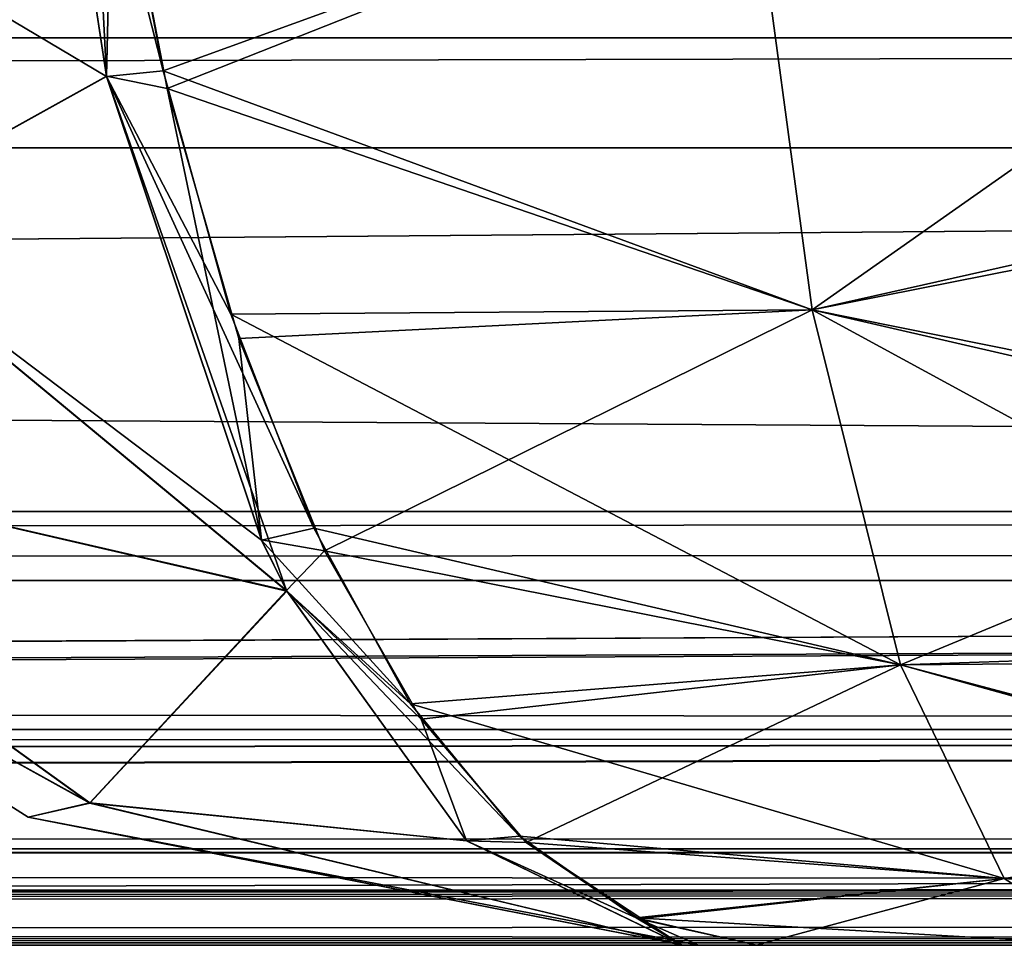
# Model space of a CAD drawing. Header units: millimetres. Extents: x -168 to 168, y -6 to 84.
# Tile 203 of 256: x 107.53 to 108.61, y -2 to -0.98. Entities that reach past the tile are written whole.
import ezdxf

# ---------------------------------------------------------------- set-up
doc = ezdxf.new("R2010")
doc.units = ezdxf.units.MM
doc.header["$LTSCALE"] = 65.185185
for name, color, linetype in [('14', 7, 'CONTINUOUS'), ('177', 7, 'CONTINUOUS'), ('207', 7, 'CONTINUOUS'), ('209', 7, 'CONTINUOUS'), ('213', 7, 'CONTINUOUS'), ('352', 7, 'CONTINUOUS'), ('353', 7, 'CONTINUOUS'), ('354', 7, 'CONTINUOUS'), ('355', 7, 'CONTINUOUS'), ('356', 7, 'CONTINUOUS'), ('357', 7, 'CONTINUOUS'), ('358', 7, 'CONTINUOUS'), ('359', 7, 'CONTINUOUS'), ('369', 7, 'CONTINUOUS'), ('370', 7, 'CONTINUOUS'), ('380', 7, 'CONTINUOUS'), ('381', 7, 'CONTINUOUS'), ('382', 7, 'CONTINUOUS'), ('383', 7, 'CONTINUOUS'), ('384', 7, 'CONTINUOUS'), ('385', 7, 'CONTINUOUS'), ('51', 7, 'CONTINUOUS'), ('54', 7, 'CONTINUOUS'), ('6', 7, 'CONTINUOUS'), ('66', 7, 'CONTINUOUS'), ('70', 7, 'CONTINUOUS'), ('9', 7, 'CONTINUOUS')]:
    doc.layers.add(name, color=color, linetype=linetype)

msp = doc.modelspace()

# ---------------------------------------------------------------- linework, layer by layer
at = {"layer": '14', "linetype": 'Continuous'}
for points in [[(-123.8345, -1.5218, -124.8336), (123.8345, -1.7622, -124.7598), (-123.8345, -1.7622, -124.7598), (-123.8345, -1.5218, -124.8336)], [(123.8345, -1.5218, -124.8336), (123.8345, -1.7622, -124.7598), (-123.8345, -1.5218, -124.8336), (123.8345, -1.5218, -124.8336)], [(123.8345, -1.7622, -124.7598), (123.8345, -1.9366, -124.5778), (-123.8345, -1.7622, -124.7598), (123.8345, -1.7622, -124.7598)], [(123.8345, -1.9366, -124.5778), (41.0668, -1.9508, -124.5504), (-123.8345, -1.7622, -124.7598), (123.8345, -1.9366, -124.5778)], [(123.8345, -2, -124.334), (41.0668, -1.9508, -124.5504), (123.8345, -1.9366, -124.5778), (123.8345, -2, -124.334)], [(123.8345, -2, -124.334), (41.3671, -1.9616, -124.5261), (41.0668, -1.9508, -124.5504), (123.8345, -2, -124.334)], [(123.8345, -2, -124.334), (41.5148, -1.9736, -124.4944), (41.3671, -1.9616, -124.5261), (123.8345, -2, -124.334)], [(123.8345, -2, -124.334), (41.6446, -1.9856, -124.4532), (41.5148, -1.9736, -124.4944), (123.8345, -2, -124.334)], [(123.8345, -2, -124.334), (41.8745, -2, -124.334), (41.6446, -1.9856, -124.4532), (123.8345, -2, -124.334)]]:
    msp.add_3dface(points, dxfattribs=at)
at = {"layer": '177', "linetype": 'Continuous'}
for points in [[(123.9009, 0, 124.9), (-123.9009, 0, 124.9), (123.8345, -1.5218, 124.8336), (123.9009, 0, 124.9)], [(123.8345, -1.5218, 124.8336), (-123.9009, 0, 124.9), (-123.8345, -1.5218, 124.8336), (123.8345, -1.5218, 124.8336)]]:
    msp.add_3dface(points, dxfattribs=at)
at = {"layer": '207', "linetype": 'Continuous'}
for points in [[(-120.2355, -1, -59.9675), (-120.6472, -1, -119.9336), (120.2355, -1, -59.9675), (-120.2355, -1, -59.9675)], [(-120.6472, -1, 119.9336), (120.6472, -1, 119.9336), (0, -1, 120.0983), (-120.6472, -1, 119.9336)], [(-120.6472, -1, 119.9336), (-120.2355, -1, 59.9675), (120.6472, -1, 119.9336), (-120.6472, -1, 119.9336)], [(120.2355, -1, -59.9675), (-120.6472, -1, -119.9336), (120.6472, -1, -119.9336), (120.2355, -1, -59.9675)], [(120.6472, -1, -119.9336), (-120.6472, -1, -119.9336), (0, -1, -120.0983), (120.6472, -1, -119.9336)], [(-120.0983, -1, 0), (-120.2355, -1, -59.9675), (120.0983, -1, 0), (-120.0983, -1, 0)], [(120.6472, -1, 119.9336), (-120.2355, -1, 59.9675), (120.2355, -1, 59.9675), (120.6472, -1, 119.9336)], [(-120.2355, -1, 59.9675), (-120.0983, -1, 0), (120.2355, -1, 59.9675), (-120.2355, -1, 59.9675)], [(120.0983, -1, 0), (-120.2355, -1, -59.9675), (120.2355, -1, -59.9675), (120.0983, -1, 0)], [(120.2355, -1, 59.9675), (-120.0983, -1, 0), (120.0983, -1, 0), (120.2355, -1, 59.9675)], [(120.5943, -1, 120.2485), (0, -1, 120.0983), (120.6472, -1, 119.9336), (120.5943, -1, 120.2485)], [(59.9675, -1, -120.2355), (120.6472, -1, -119.9336), (0, -1, -120.0983), (59.9675, -1, -120.2355)], [(59.9675, -1, 120.2355), (0, -1, 120.0983), (120.5943, -1, 120.2485), (59.9675, -1, 120.2355)], [(119.9336, -1, -120.6472), (120.5943, -1, -120.2485), (59.9675, -1, -120.2355), (119.9336, -1, -120.6472)], [(120.4588, -1, 120.4588), (59.9675, -1, 120.2355), (120.5943, -1, 120.2485), (120.4588, -1, 120.4588)], [(120.5943, -1, -120.2485), (120.6472, -1, -119.9336), (59.9675, -1, -120.2355), (120.5943, -1, -120.2485)], [(120.2485, -1, 120.5943), (59.9675, -1, 120.2355), (120.4588, -1, 120.4588), (120.2485, -1, 120.5943)], [(119.9336, -1, 120.6472), (59.9675, -1, 120.2355), (120.2485, -1, 120.5943), (119.9336, -1, 120.6472)]]:
    msp.add_3dface(points, dxfattribs=at)
at = {"layer": '209', "linetype": 'Continuous'}
for points in [[(60.0287, -1.1213, -120.3571), (119.9336, -1, -120.6472), (59.9675, -1, -120.2355), (60.0287, -1.1213, -120.3571)], [(60.0287, -1.1213, -120.3571), (120.0561, -1.1213, -120.7696), (119.9336, -1, -120.6472), (60.0287, -1.1213, -120.3571)]]:
    msp.add_3dface(points, dxfattribs=at)
at = {"layer": '213', "linetype": 'Continuous'}
for points in [[(60.0287, -1.1213, 120.3571), (59.9675, -1, 120.2355), (119.9336, -1, 120.6472), (60.0287, -1.1213, 120.3571)], [(120.0561, -1.1213, 120.7696), (60.0287, -1.1213, 120.3571), (119.9336, -1, 120.6472), (120.0561, -1.1213, 120.7696)]]:
    msp.add_3dface(points, dxfattribs=at)
at = {"layer": '352', "linetype": 'Continuous'}
for points in [[(108.2741, -2, -74.386), (108.338, -2, -75.6404), (108.338, -2, -74.3596), (108.2741, -2, -74.386)], [(108.2741, -2, -75.614), (108.338, -2, -75.6404), (108.2741, -2, -74.386), (108.2741, -2, -75.614)], [(108.338, -2, -74.3596), (108.7268, -2, -75.7624), (108.7268, -2, -74.2376), (108.338, -2, -74.3596)], [(108.338, -2, -75.6404), (108.7268, -2, -75.7624), (108.338, -2, -74.3596), (108.338, -2, -75.6404)]]:
    msp.add_3dface(points, dxfattribs=at)
at = {"layer": '353', "linetype": 'Continuous'}
for points in [[(107.6274, -0.7357, -77.3591), (108.3324, -0.8014, -77.5518), (107.6844, -1.0363, -77.2212), (107.6274, -0.7357, -77.3591)], [(108.3324, -0.8014, -77.5518), (108.3996, -1.2999, -77.2467), (107.6844, -1.0363, -77.2212), (108.3324, -0.8014, -77.5518)], [(108.3996, -1.2999, -77.2467), (108.3324, -0.8014, -77.5518), (109.057, -1.1519, -77.4492), (108.3996, -1.2999, -77.2467)], [(109.057, -1.1519, -77.4492), (108.3324, -0.8014, -77.5518), (109.0485, -0.835, -77.6314), (109.057, -1.1519, -77.4492)], [(107.6844, -1.0363, -77.2212), (108.3996, -1.2999, -77.2467), (107.7588, -1.3046, -77.0413), (107.6844, -1.0363, -77.2212)], [(109.0681, -1.4347, -77.208), (108.3996, -1.2999, -77.2467), (109.057, -1.1519, -77.4492), (109.0681, -1.4347, -77.208)], [(108.3996, -1.2999, -77.2467), (108.4969, -1.6909, -76.8055), (107.7588, -1.3046, -77.0413), (108.3996, -1.2999, -77.2467)], [(108.4969, -1.6909, -76.8055), (108.3996, -1.2999, -77.2467), (109.0818, -1.6712, -76.9135), (108.4969, -1.6909, -76.8055)], [(109.0818, -1.6712, -76.9135), (108.3996, -1.2999, -77.2467), (109.0681, -1.4347, -77.208), (109.0818, -1.6712, -76.9135)], [(107.7588, -1.3046, -77.0413), (108.4969, -1.6909, -76.8055), (107.8506, -1.5403, -76.8193), (107.7588, -1.3046, -77.0413)], [(107.8506, -1.5403, -76.8193), (108.4969, -1.6909, -76.8055), (107.9571, -1.7338, -76.5618), (107.8506, -1.5403, -76.8193)], [(109.0975, -1.8503, -76.5744), (108.4969, -1.6909, -76.8055), (109.0818, -1.6712, -76.9135), (109.0975, -1.8503, -76.5744)], [(108.4969, -1.6909, -76.8055), (108.6112, -1.9265, -76.287), (107.9571, -1.7338, -76.5618), (108.4969, -1.6909, -76.8055)], [(108.6112, -1.9265, -76.287), (108.4969, -1.6909, -76.8055), (109.0975, -1.8503, -76.5744), (108.6112, -1.9265, -76.287)], [(107.9571, -1.7338, -76.5618), (108.6112, -1.9265, -76.287), (108.077, -1.8797, -76.2717), (107.9571, -1.7338, -76.5618)], [(108.077, -1.8797, -76.2717), (108.6112, -1.9265, -76.287), (108.2057, -1.9698, -75.9606), (108.077, -1.8797, -76.2717)], [(108.6112, -1.9265, -76.287), (108.7268, -2, -75.7624), (108.2057, -1.9698, -75.9606), (108.6112, -1.9265, -76.287)], [(108.7268, -2, -75.7624), (108.338, -2, -75.6404), (108.2057, -1.9698, -75.9606), (108.7268, -2, -75.7624)]]:
    msp.add_3dface(points, dxfattribs=at)
at = {"layer": '354', "linetype": 'Continuous'}
for points in [[(107.5263, -0.4119, -77.4227), (107.6844, -1.0363, -77.2212), (107.622, -1.0427, -77.1912), (107.5263, -0.4119, -77.4227)], [(107.6274, -0.7357, -77.3591), (107.6844, -1.0363, -77.2212), (107.5263, -0.4119, -77.4227), (107.6274, -0.7357, -77.3591)], [(107.6844, -1.0363, -77.2212), (107.7588, -1.3046, -77.0413), (107.622, -1.0427, -77.1912), (107.6844, -1.0363, -77.2212)], [(107.622, -1.0427, -77.1912), (107.8506, -1.5403, -76.8193), (107.7928, -1.5535, -76.7781), (107.622, -1.0427, -77.1912)], [(107.7588, -1.3046, -77.0413), (107.8506, -1.5403, -76.8193), (107.622, -1.0427, -77.1912), (107.7588, -1.3046, -77.0413)], [(107.8506, -1.5403, -76.8193), (107.9571, -1.7338, -76.5618), (107.7928, -1.5535, -76.7781), (107.8506, -1.5403, -76.8193)], [(107.7928, -1.5535, -76.7781), (107.9571, -1.7338, -76.5618), (107.8207, -1.6098, -76.7108), (107.7928, -1.5535, -76.7781)], [(107.9571, -1.7338, -76.5618), (108.077, -1.8797, -76.2717), (107.8207, -1.6098, -76.7108), (107.9571, -1.7338, -76.5618)], [(107.8207, -1.6098, -76.7108), (108.077, -1.8797, -76.2717), (108.0186, -1.8849, -76.232), (107.8207, -1.6098, -76.7108)], [(108.077, -1.8797, -76.2717), (108.2057, -1.9698, -75.9606), (108.0186, -1.8849, -76.232), (108.077, -1.8797, -76.2717)], [(108.0186, -1.8849, -76.232), (108.2057, -1.9698, -75.9606), (108.2556, -1.9994, -75.6589), (108.0186, -1.8849, -76.232)], [(108.2057, -1.9698, -75.9606), (108.338, -2, -75.6404), (108.2556, -1.9994, -75.6589), (108.2057, -1.9698, -75.9606)], [(108.338, -2, -75.6404), (108.2741, -2, -75.614), (108.2556, -1.9994, -75.6589), (108.338, -2, -75.6404)]]:
    msp.add_3dface(points, dxfattribs=at)
at = {"layer": '355', "linetype": 'Continuous'}
for points in [[(107.5263, -0.4119, -77.4227), (107.622, -1.0427, -77.1912), (106.971, -0.6554, -76.9823), (107.5263, -0.4119, -77.4227)], [(106.971, -0.6554, -76.9823), (107.622, -1.0427, -77.1912), (107.3306, -1.2043, -76.9021), (106.971, -0.6554, -76.9823)], [(107.622, -1.0427, -77.1912), (107.7928, -1.5535, -76.7781), (107.3306, -1.2043, -76.9021), (107.622, -1.0427, -77.1912)], [(107.3306, -1.2043, -76.9021), (107.8207, -1.6098, -76.7108), (107.0221, -1.4251, -76.2477), (107.3306, -1.2043, -76.9021)], [(107.7928, -1.5535, -76.7781), (107.8207, -1.6098, -76.7108), (107.3306, -1.2043, -76.9021), (107.7928, -1.5535, -76.7781)], [(107.0221, -1.4251, -76.2477), (107.6037, -1.8432, -76.0055), (106.9016, -1.4546, -75.614), (107.0221, -1.4251, -76.2477)], [(107.0221, -1.4251, -76.2477), (107.8207, -1.6098, -76.7108), (107.6037, -1.8432, -76.0055), (107.0221, -1.4251, -76.2477)], [(106.9016, -1.4546, -75.614), (107.6037, -1.8432, -76.0055), (107.5357, -1.8587, -75.614), (106.9016, -1.4546, -75.614)], [(107.8207, -1.6098, -76.7108), (108.0186, -1.8849, -76.232), (107.6037, -1.8432, -76.0055), (107.8207, -1.6098, -76.7108)], [(107.6037, -1.8432, -76.0055), (108.2556, -1.9994, -75.6589), (107.5357, -1.8587, -75.614), (107.6037, -1.8432, -76.0055)], [(108.0186, -1.8849, -76.232), (108.2556, -1.9994, -75.6589), (107.6037, -1.8432, -76.0055), (108.0186, -1.8849, -76.232)], [(108.2556, -1.9994, -75.6589), (108.2741, -2, -75.614), (107.5357, -1.8587, -75.614), (108.2556, -1.9994, -75.6589)]]:
    msp.add_3dface(points, dxfattribs=at)
at = {"layer": '356', "linetype": 'Continuous'}
for points in [[(106.9016, -1.4546, -75.614), (107.5357, -1.8587, -75.614), (106.9016, -1.4546, -74.386), (106.9016, -1.4546, -75.614)], [(106.9016, -1.4546, -74.386), (107.5357, -1.8587, -75.614), (107.5357, -1.8587, -74.386), (106.9016, -1.4546, -74.386)], [(107.5357, -1.8587, -75.614), (108.2741, -2, -75.614), (107.5357, -1.8587, -74.386), (107.5357, -1.8587, -75.614)], [(108.2741, -2, -75.614), (108.2741, -2, -74.386), (107.5357, -1.8587, -74.386), (108.2741, -2, -75.614)]]:
    msp.add_3dface(points, dxfattribs=at)
at = {"layer": '357', "linetype": 'Continuous'}
for points in [[(107.5263, -0.4119, -72.5773), (107.3307, -1.2037, -73.0972), (107.622, -1.0423, -72.8086), (107.5263, -0.4119, -72.5773)], [(107.3307, -1.2037, -73.0972), (107.8203, -1.609, -73.2882), (107.622, -1.0423, -72.8086), (107.3307, -1.2037, -73.0972)], [(107.622, -1.0423, -72.8086), (107.8203, -1.609, -73.2882), (107.7926, -1.553, -73.2214), (107.622, -1.0423, -72.8086)], [(107.3307, -1.2037, -73.0972), (107.0222, -1.4248, -73.7515), (107.8203, -1.609, -73.2882), (107.3307, -1.2037, -73.0972)], [(107.0222, -1.4248, -73.7515), (106.9016, -1.4546, -74.386), (107.6035, -1.8429, -73.9936), (107.0222, -1.4248, -73.7515)], [(107.0222, -1.4248, -73.7515), (107.6035, -1.8429, -73.9936), (107.8203, -1.609, -73.2882), (107.0222, -1.4248, -73.7515)], [(106.9016, -1.4546, -74.386), (107.5357, -1.8587, -74.386), (107.6035, -1.8429, -73.9936), (106.9016, -1.4546, -74.386)], [(107.8203, -1.609, -73.2882), (107.6035, -1.8429, -73.9936), (108.0187, -1.8849, -73.7681), (107.8203, -1.609, -73.2882)], [(107.6035, -1.8429, -73.9936), (107.5357, -1.8587, -74.386), (108.2551, -1.9994, -74.34), (107.6035, -1.8429, -73.9936)], [(107.6035, -1.8429, -73.9936), (108.2551, -1.9994, -74.34), (108.0187, -1.8849, -73.7681), (107.6035, -1.8429, -73.9936)], [(107.5357, -1.8587, -74.386), (108.2741, -2, -74.386), (108.2551, -1.9994, -74.34), (107.5357, -1.8587, -74.386)]]:
    msp.add_3dface(points, dxfattribs=at)
at = {"layer": '358', "linetype": 'Continuous'}
for points in [[(107.5263, -0.4119, -72.5773), (107.622, -1.0423, -72.8086), (107.5902, -0.4119, -72.5509), (107.5263, -0.4119, -72.5773)], [(107.5902, -0.4119, -72.5509), (107.622, -1.0423, -72.8086), (107.6288, -0.7447, -72.6442), (107.5902, -0.4119, -72.5509)], [(107.6288, -0.7447, -72.6442), (107.622, -1.0423, -72.8086), (107.689, -1.0559, -72.7899), (107.6288, -0.7447, -72.6442)], [(107.622, -1.0423, -72.8086), (107.7926, -1.553, -73.2214), (107.689, -1.0559, -72.7899), (107.622, -1.0423, -72.8086)], [(107.689, -1.0559, -72.7899), (107.7926, -1.553, -73.2214), (107.7677, -1.3313, -72.9803), (107.689, -1.0559, -72.7899)], [(107.7677, -1.3313, -72.9803), (107.7926, -1.553, -73.2214), (107.8623, -1.5652, -73.209), (107.7677, -1.3313, -72.9803)], [(107.7926, -1.553, -73.2214), (107.8203, -1.609, -73.2882), (107.8623, -1.5652, -73.209), (107.7926, -1.553, -73.2214)], [(107.8623, -1.5652, -73.209), (107.8203, -1.609, -73.2882), (107.9686, -1.7508, -73.4661), (107.8623, -1.5652, -73.209)], [(107.8203, -1.609, -73.2882), (108.0187, -1.8849, -73.7681), (107.9686, -1.7508, -73.4661), (107.8203, -1.609, -73.2882)], [(107.9686, -1.7508, -73.4661), (108.0187, -1.8849, -73.7681), (108.0844, -1.8866, -73.7462), (107.9686, -1.7508, -73.4661)], [(108.0187, -1.8849, -73.7681), (108.2551, -1.9994, -74.34), (108.0844, -1.8866, -73.7462), (108.0187, -1.8849, -73.7681)], [(108.0844, -1.8866, -73.7462), (108.2551, -1.9994, -74.34), (108.2083, -1.971, -74.0457), (108.0844, -1.8866, -73.7462)], [(108.2551, -1.9994, -74.34), (108.2741, -2, -74.386), (108.2083, -1.971, -74.0457), (108.2551, -1.9994, -74.34)], [(108.2741, -2, -74.386), (108.338, -2, -74.3596), (108.2083, -1.971, -74.0457), (108.2741, -2, -74.386)]]:
    msp.add_3dface(points, dxfattribs=at)
at = {"layer": '359', "linetype": 'Continuous'}
for points in [[(107.6288, -0.7447, -72.6442), (107.689, -1.0559, -72.7899), (108.3324, -0.8014, -72.4482), (107.6288, -0.7447, -72.6442)], [(108.3324, -0.8014, -72.4482), (107.689, -1.0559, -72.7899), (108.3996, -1.2999, -72.7533), (108.3324, -0.8014, -72.4482)], [(108.3324, -0.8014, -72.4482), (108.3996, -1.2999, -72.7533), (109.0487, -0.8429, -72.3722), (108.3324, -0.8014, -72.4482)], [(109.0487, -0.8429, -72.3722), (108.3996, -1.2999, -72.7533), (109.0575, -1.1693, -72.5632), (109.0487, -0.8429, -72.3722)], [(107.689, -1.0559, -72.7899), (107.7677, -1.3313, -72.9803), (108.3996, -1.2999, -72.7533), (107.689, -1.0559, -72.7899)], [(109.0575, -1.1693, -72.5632), (108.3996, -1.2999, -72.7533), (109.0691, -1.4539, -72.8121), (109.0575, -1.1693, -72.5632)], [(107.7677, -1.3313, -72.9803), (107.8623, -1.5652, -73.209), (108.3996, -1.2999, -72.7533), (107.7677, -1.3313, -72.9803)], [(108.3996, -1.2999, -72.7533), (107.8623, -1.5652, -73.209), (108.4969, -1.6909, -73.1945), (108.3996, -1.2999, -72.7533)], [(108.3996, -1.2999, -72.7533), (108.4969, -1.6909, -73.1945), (109.0691, -1.4539, -72.8121), (108.3996, -1.2999, -72.7533)], [(109.0691, -1.4539, -72.8121), (108.4969, -1.6909, -73.1945), (109.0829, -1.6863, -73.1098), (109.0691, -1.4539, -72.8121)], [(107.8623, -1.5652, -73.209), (107.9686, -1.7508, -73.4661), (108.4969, -1.6909, -73.1945), (107.8623, -1.5652, -73.209)], [(107.9686, -1.7508, -73.4661), (108.0844, -1.8866, -73.7462), (108.4969, -1.6909, -73.1945), (107.9686, -1.7508, -73.4661)], [(108.4969, -1.6909, -73.1945), (108.0844, -1.8866, -73.7462), (108.6112, -1.9265, -73.713), (108.4969, -1.6909, -73.1945)], [(109.0829, -1.6863, -73.1098), (108.4969, -1.6909, -73.1945), (109.0985, -1.8585, -73.4458), (109.0829, -1.6863, -73.1098)], [(108.4969, -1.6909, -73.1945), (108.6112, -1.9265, -73.713), (109.0985, -1.8585, -73.4458), (108.4969, -1.6909, -73.1945)], [(109.0985, -1.8585, -73.4458), (108.6112, -1.9265, -73.713), (109.1153, -1.9643, -73.808), (109.0985, -1.8585, -73.4458)], [(108.0844, -1.8866, -73.7462), (108.2083, -1.971, -74.0457), (108.6112, -1.9265, -73.713), (108.0844, -1.8866, -73.7462)], [(108.2083, -1.971, -74.0457), (108.338, -2, -74.3596), (108.6112, -1.9265, -73.713), (108.2083, -1.971, -74.0457)], [(108.338, -2, -74.3596), (108.7268, -2, -74.2376), (108.6112, -1.9265, -73.713), (108.338, -2, -74.3596)], [(108.6112, -1.9265, -73.713), (108.7268, -2, -74.2376), (109.1153, -1.9643, -73.808), (108.6112, -1.9265, -73.713)]]:
    msp.add_3dface(points, dxfattribs=at)
at = {"layer": '369', "linetype": 'Continuous'}
for points in [[(108.2741, -2, 74.386), (108.338, -2, 74.3596), (108.2741, -2, 75.614), (108.2741, -2, 74.386)], [(108.338, -2, 74.3596), (108.338, -2, 75.6404), (108.2741, -2, 75.614), (108.338, -2, 74.3596)], [(108.7268, -2, 75.7624), (108.338, -2, 75.6404), (108.7268, -2, 74.2376), (108.7268, -2, 75.7624)], [(108.7268, -2, 74.2376), (108.338, -2, 75.6404), (108.338, -2, 74.3596), (108.7268, -2, 74.2376)]]:
    msp.add_3dface(points, dxfattribs=at)
at = {"layer": '370', "linetype": 'Continuous'}
for points in [[(107.689, -1.0559, 77.2101), (108.3324, -0.8014, 77.5518), (107.6288, -0.7447, 77.3558), (107.689, -1.0559, 77.2101)], [(108.3996, -1.2999, 77.2467), (108.3324, -0.8014, 77.5518), (107.689, -1.0559, 77.2101), (108.3996, -1.2999, 77.2467)], [(108.3324, -0.8014, 77.5518), (108.3996, -1.2999, 77.2467), (109.0487, -0.8429, 77.6278), (108.3324, -0.8014, 77.5518)], [(109.0487, -0.8429, 77.6278), (108.3996, -1.2999, 77.2467), (109.0575, -1.1693, 77.4368), (109.0487, -0.8429, 77.6278)], [(107.7677, -1.3313, 77.0197), (108.3996, -1.2999, 77.2467), (107.689, -1.0559, 77.2101), (107.7677, -1.3313, 77.0197)], [(109.0575, -1.1693, 77.4368), (108.3996, -1.2999, 77.2467), (109.0691, -1.4539, 77.1879), (109.0575, -1.1693, 77.4368)], [(107.8623, -1.5652, 76.791), (108.3996, -1.2999, 77.2467), (107.7677, -1.3313, 77.0197), (107.8623, -1.5652, 76.791)], [(108.4969, -1.6909, 76.8055), (108.3996, -1.2999, 77.2467), (107.8623, -1.5652, 76.791), (108.4969, -1.6909, 76.8055)], [(108.3996, -1.2999, 77.2467), (108.4969, -1.6909, 76.8055), (109.0691, -1.4539, 77.1879), (108.3996, -1.2999, 77.2467)], [(109.0691, -1.4539, 77.1879), (108.4969, -1.6909, 76.8055), (109.0829, -1.6863, 76.8902), (109.0691, -1.4539, 77.1879)], [(107.9686, -1.7508, 76.5339), (108.4969, -1.6909, 76.8055), (107.8623, -1.5652, 76.791), (107.9686, -1.7508, 76.5339)], [(108.0844, -1.8866, 76.2538), (108.4969, -1.6909, 76.8055), (107.9686, -1.7508, 76.5339), (108.0844, -1.8866, 76.2538)], [(108.6112, -1.9265, 76.287), (108.4969, -1.6909, 76.8055), (108.0844, -1.8866, 76.2538), (108.6112, -1.9265, 76.287)], [(109.0829, -1.6863, 76.8902), (108.4969, -1.6909, 76.8055), (109.0985, -1.8585, 76.5542), (109.0829, -1.6863, 76.8902)], [(108.4969, -1.6909, 76.8055), (108.6112, -1.9265, 76.287), (109.0985, -1.8585, 76.5542), (108.4969, -1.6909, 76.8055)], [(109.0985, -1.8585, 76.5542), (108.6112, -1.9265, 76.287), (109.1153, -1.9643, 76.192), (109.0985, -1.8585, 76.5542)], [(108.2083, -1.971, 75.9543), (108.6112, -1.9265, 76.287), (108.0844, -1.8866, 76.2538), (108.2083, -1.971, 75.9543)], [(108.338, -2, 75.6404), (108.6112, -1.9265, 76.287), (108.2083, -1.971, 75.9543), (108.338, -2, 75.6404)], [(108.338, -2, 75.6404), (108.7268, -2, 75.7624), (108.6112, -1.9265, 76.287), (108.338, -2, 75.6404)], [(108.6112, -1.9265, 76.287), (108.7268, -2, 75.7624), (109.1153, -1.9643, 76.192), (108.6112, -1.9265, 76.287)]]:
    msp.add_3dface(points, dxfattribs=at)
at = {"layer": '380', "linetype": 'Continuous'}
for points in [[(107.6274, -0.7357, 72.6409), (108.3324, -0.8014, 72.4482), (107.6844, -1.0363, 72.7788), (107.6274, -0.7357, 72.6409)], [(108.3324, -0.8014, 72.4482), (108.3996, -1.2999, 72.7533), (107.6844, -1.0363, 72.7788), (108.3324, -0.8014, 72.4482)], [(108.3324, -0.8014, 72.4482), (109.057, -1.1519, 72.5508), (108.3996, -1.2999, 72.7533), (108.3324, -0.8014, 72.4482)], [(109.0485, -0.835, 72.3686), (109.057, -1.1519, 72.5508), (108.3324, -0.8014, 72.4482), (109.0485, -0.835, 72.3686)], [(107.6844, -1.0363, 72.7788), (108.3996, -1.2999, 72.7533), (107.7588, -1.3046, 72.9587), (107.6844, -1.0363, 72.7788)], [(109.057, -1.1519, 72.5508), (109.0681, -1.4347, 72.792), (108.3996, -1.2999, 72.7533), (109.057, -1.1519, 72.5508)], [(108.3996, -1.2999, 72.7533), (108.4969, -1.6909, 73.1945), (107.7588, -1.3046, 72.9587), (108.3996, -1.2999, 72.7533)], [(108.3996, -1.2999, 72.7533), (109.0818, -1.6712, 73.0865), (108.4969, -1.6909, 73.1945), (108.3996, -1.2999, 72.7533)], [(109.0681, -1.4347, 72.792), (109.0818, -1.6712, 73.0865), (108.3996, -1.2999, 72.7533), (109.0681, -1.4347, 72.792)], [(107.7588, -1.3046, 72.9587), (108.4969, -1.6909, 73.1945), (107.8506, -1.5403, 73.1807), (107.7588, -1.3046, 72.9587)], [(107.8506, -1.5403, 73.1807), (108.4969, -1.6909, 73.1945), (107.9571, -1.7338, 73.4382), (107.8506, -1.5403, 73.1807)], [(109.0818, -1.6712, 73.0865), (109.0975, -1.8503, 73.4256), (108.4969, -1.6909, 73.1945), (109.0818, -1.6712, 73.0865)], [(108.4969, -1.6909, 73.1945), (108.6112, -1.9265, 73.713), (107.9571, -1.7338, 73.4382), (108.4969, -1.6909, 73.1945)], [(108.4969, -1.6909, 73.1945), (109.0975, -1.8503, 73.4256), (108.6112, -1.9265, 73.713), (108.4969, -1.6909, 73.1945)], [(107.9571, -1.7338, 73.4382), (108.6112, -1.9265, 73.713), (108.077, -1.8797, 73.7283), (107.9571, -1.7338, 73.4382)], [(108.077, -1.8797, 73.7283), (108.6112, -1.9265, 73.713), (108.2057, -1.9698, 74.0394), (108.077, -1.8797, 73.7283)], [(108.6112, -1.9265, 73.713), (108.7268, -2, 74.2376), (108.2057, -1.9698, 74.0394), (108.6112, -1.9265, 73.713)], [(108.7268, -2, 74.2376), (108.338, -2, 74.3596), (108.2057, -1.9698, 74.0394), (108.7268, -2, 74.2376)]]:
    msp.add_3dface(points, dxfattribs=at)
at = {"layer": '381', "linetype": 'Continuous'}
for points in [[(107.6274, -0.7357, 72.6409), (107.6844, -1.0363, 72.7788), (107.5263, -0.4119, 72.5773), (107.6274, -0.7357, 72.6409)], [(107.5263, -0.4119, 72.5773), (107.6844, -1.0363, 72.7788), (107.622, -1.0427, 72.8088), (107.5263, -0.4119, 72.5773)], [(107.6844, -1.0363, 72.7788), (107.7588, -1.3046, 72.9587), (107.622, -1.0427, 72.8088), (107.6844, -1.0363, 72.7788)], [(107.7588, -1.3046, 72.9587), (107.8506, -1.5403, 73.1807), (107.622, -1.0427, 72.8088), (107.7588, -1.3046, 72.9587)], [(107.622, -1.0427, 72.8088), (107.8506, -1.5403, 73.1807), (107.7928, -1.5535, 73.2219), (107.622, -1.0427, 72.8088)], [(107.8506, -1.5403, 73.1807), (107.9571, -1.7338, 73.4382), (107.7928, -1.5535, 73.2219), (107.8506, -1.5403, 73.1807)], [(107.7928, -1.5535, 73.2219), (107.9571, -1.7338, 73.4382), (107.8207, -1.6098, 73.2892), (107.7928, -1.5535, 73.2219)], [(107.9571, -1.7338, 73.4382), (108.077, -1.8797, 73.7283), (107.8207, -1.6098, 73.2892), (107.9571, -1.7338, 73.4382)], [(107.8207, -1.6098, 73.2892), (108.077, -1.8797, 73.7283), (108.0186, -1.8849, 73.768), (107.8207, -1.6098, 73.2892)], [(108.077, -1.8797, 73.7283), (108.2057, -1.9698, 74.0394), (108.0186, -1.8849, 73.768), (108.077, -1.8797, 73.7283)], [(108.0186, -1.8849, 73.768), (108.2057, -1.9698, 74.0394), (108.2556, -1.9994, 74.3411), (108.0186, -1.8849, 73.768)], [(108.2057, -1.9698, 74.0394), (108.338, -2, 74.3596), (108.2556, -1.9994, 74.3411), (108.2057, -1.9698, 74.0394)], [(108.338, -2, 74.3596), (108.2741, -2, 74.386), (108.2556, -1.9994, 74.3411), (108.338, -2, 74.3596)]]:
    msp.add_3dface(points, dxfattribs=at)
at = {"layer": '382', "linetype": 'Continuous'}
for points in [[(107.5263, -0.4119, 72.5773), (107.622, -1.0427, 72.8088), (106.971, -0.6554, 73.0177), (107.5263, -0.4119, 72.5773)], [(106.971, -0.6554, 73.0177), (107.622, -1.0427, 72.8088), (107.3306, -1.2043, 73.0979), (106.971, -0.6554, 73.0177)], [(107.622, -1.0427, 72.8088), (107.7928, -1.5535, 73.2219), (107.3306, -1.2043, 73.0979), (107.622, -1.0427, 72.8088)], [(107.3306, -1.2043, 73.0979), (107.8207, -1.6098, 73.2892), (107.0221, -1.4251, 73.7523), (107.3306, -1.2043, 73.0979)], [(107.7928, -1.5535, 73.2219), (107.8207, -1.6098, 73.2892), (107.3306, -1.2043, 73.0979), (107.7928, -1.5535, 73.2219)], [(107.0221, -1.4251, 73.7523), (107.6037, -1.8432, 73.9945), (106.9016, -1.4546, 74.386), (107.0221, -1.4251, 73.7523)], [(107.0221, -1.4251, 73.7523), (107.8207, -1.6098, 73.2892), (107.6037, -1.8432, 73.9945), (107.0221, -1.4251, 73.7523)], [(106.9016, -1.4546, 74.386), (107.6037, -1.8432, 73.9945), (107.5357, -1.8587, 74.386), (106.9016, -1.4546, 74.386)], [(107.8207, -1.6098, 73.2892), (108.0186, -1.8849, 73.768), (107.6037, -1.8432, 73.9945), (107.8207, -1.6098, 73.2892)], [(107.6037, -1.8432, 73.9945), (108.2556, -1.9994, 74.3411), (107.5357, -1.8587, 74.386), (107.6037, -1.8432, 73.9945)], [(108.0186, -1.8849, 73.768), (108.2556, -1.9994, 74.3411), (107.6037, -1.8432, 73.9945), (108.0186, -1.8849, 73.768)], [(108.2556, -1.9994, 74.3411), (108.2741, -2, 74.386), (107.5357, -1.8587, 74.386), (108.2556, -1.9994, 74.3411)]]:
    msp.add_3dface(points, dxfattribs=at)
at = {"layer": '383', "linetype": 'Continuous'}
for points in [[(106.9016, -1.4546, 74.386), (107.5357, -1.8587, 74.386), (106.9016, -1.4546, 75.614), (106.9016, -1.4546, 74.386)], [(106.9016, -1.4546, 75.614), (107.5357, -1.8587, 74.386), (107.5357, -1.8587, 75.614), (106.9016, -1.4546, 75.614)], [(107.5357, -1.8587, 74.386), (108.2741, -2, 74.386), (107.5357, -1.8587, 75.614), (107.5357, -1.8587, 74.386)], [(108.2741, -2, 74.386), (108.2741, -2, 75.614), (107.5357, -1.8587, 75.614), (108.2741, -2, 74.386)]]:
    msp.add_3dface(points, dxfattribs=at)
at = {"layer": '384', "linetype": 'Continuous'}
for points in [[(107.5263, -0.4119, 77.4227), (107.3307, -1.2037, 76.9028), (107.622, -1.0423, 77.1914), (107.5263, -0.4119, 77.4227)], [(107.3307, -1.2037, 76.9028), (107.8203, -1.609, 76.7118), (107.622, -1.0423, 77.1914), (107.3307, -1.2037, 76.9028)], [(107.622, -1.0423, 77.1914), (107.8203, -1.609, 76.7118), (107.7926, -1.553, 76.7786), (107.622, -1.0423, 77.1914)], [(107.3307, -1.2037, 76.9028), (107.0222, -1.4248, 76.2485), (107.8203, -1.609, 76.7118), (107.3307, -1.2037, 76.9028)], [(107.0222, -1.4248, 76.2485), (106.9016, -1.4546, 75.614), (107.6035, -1.8429, 76.0064), (107.0222, -1.4248, 76.2485)], [(107.0222, -1.4248, 76.2485), (107.6035, -1.8429, 76.0064), (107.8203, -1.609, 76.7118), (107.0222, -1.4248, 76.2485)], [(106.9016, -1.4546, 75.614), (107.5357, -1.8587, 75.614), (107.6035, -1.8429, 76.0064), (106.9016, -1.4546, 75.614)], [(107.8203, -1.609, 76.7118), (107.6035, -1.8429, 76.0064), (108.0187, -1.8849, 76.2319), (107.8203, -1.609, 76.7118)], [(107.6035, -1.8429, 76.0064), (107.5357, -1.8587, 75.614), (108.2551, -1.9994, 75.66), (107.6035, -1.8429, 76.0064)], [(107.6035, -1.8429, 76.0064), (108.2551, -1.9994, 75.66), (108.0187, -1.8849, 76.2319), (107.6035, -1.8429, 76.0064)], [(107.5357, -1.8587, 75.614), (108.2741, -2, 75.614), (108.2551, -1.9994, 75.66), (107.5357, -1.8587, 75.614)]]:
    msp.add_3dface(points, dxfattribs=at)
at = {"layer": '385', "linetype": 'Continuous'}
for points in [[(107.5902, -0.4119, 77.4491), (107.5263, -0.4119, 77.4227), (107.622, -1.0423, 77.1914), (107.5902, -0.4119, 77.4491)], [(107.6288, -0.7447, 77.3558), (107.5902, -0.4119, 77.4491), (107.622, -1.0423, 77.1914), (107.6288, -0.7447, 77.3558)], [(107.689, -1.0559, 77.2101), (107.6288, -0.7447, 77.3558), (107.622, -1.0423, 77.1914), (107.689, -1.0559, 77.2101)], [(107.689, -1.0559, 77.2101), (107.622, -1.0423, 77.1914), (107.7926, -1.553, 76.7786), (107.689, -1.0559, 77.2101)], [(107.7677, -1.3313, 77.0197), (107.689, -1.0559, 77.2101), (107.7926, -1.553, 76.7786), (107.7677, -1.3313, 77.0197)], [(107.8623, -1.5652, 76.791), (107.7677, -1.3313, 77.0197), (107.7926, -1.553, 76.7786), (107.8623, -1.5652, 76.791)], [(107.8203, -1.609, 76.7118), (107.8623, -1.5652, 76.791), (107.7926, -1.553, 76.7786), (107.8203, -1.609, 76.7118)], [(107.9686, -1.7508, 76.5339), (107.8623, -1.5652, 76.791), (107.8203, -1.609, 76.7118), (107.9686, -1.7508, 76.5339)], [(107.9686, -1.7508, 76.5339), (107.8203, -1.609, 76.7118), (108.0187, -1.8849, 76.2319), (107.9686, -1.7508, 76.5339)], [(108.0844, -1.8866, 76.2538), (107.9686, -1.7508, 76.5339), (108.0187, -1.8849, 76.2319), (108.0844, -1.8866, 76.2538)], [(108.2551, -1.9994, 75.66), (108.0844, -1.8866, 76.2538), (108.0187, -1.8849, 76.2319), (108.2551, -1.9994, 75.66)], [(108.2083, -1.971, 75.9543), (108.0844, -1.8866, 76.2538), (108.2551, -1.9994, 75.66), (108.2083, -1.971, 75.9543)], [(108.2741, -2, 75.614), (108.338, -2, 75.6404), (108.2083, -1.971, 75.9543), (108.2741, -2, 75.614)], [(108.2741, -2, 75.614), (108.2083, -1.971, 75.9543), (108.2551, -1.9994, 75.66), (108.2741, -2, 75.614)]]:
    msp.add_3dface(points, dxfattribs=at)
at = {"layer": '51', "linetype": 'Continuous'}
for points in [[(122.9176, -2, 122.9176), (41.8745, -2, 124.334), (82.3233, -2, 122.5996), (122.9176, -2, 122.9176)], [(41.8745, -2, 124.334), (122.9176, -2, 122.9176), (123.8345, -2, 124.334), (41.8745, -2, 124.334)]]:
    msp.add_3dface(points, dxfattribs=at)
at = {"layer": '54', "linetype": 'Continuous'}
for points in [[(120.0561, -1.1213, 120.7696), (60.4511, -1.5981, 120.9804), (60.0287, -1.1213, 120.3571), (120.0561, -1.1213, 120.7696)], [(120.8155, -1.5635, 121.3397), (60.4511, -1.5981, 120.9804), (120.0561, -1.1213, 120.7696), (120.8155, -1.5635, 121.3397)], [(120.8935, -1.5978, 121.3982), (60.4511, -1.5981, 120.9804), (120.8155, -1.5635, 121.3397), (120.8935, -1.5978, 121.3982)], [(120.8935, -1.5978, 121.3982), (60.9379, -1.898, 121.7069), (60.4511, -1.5981, 120.9804), (120.8935, -1.5978, 121.3982)], [(120.9497, -1.6214, 121.4404), (60.9379, -1.898, 121.7069), (120.8935, -1.5978, 121.3982), (120.9497, -1.6214, 121.4404)], [(121.7777, -1.8785, 122.0619), (60.9379, -1.898, 121.7069), (120.9497, -1.6214, 121.4404), (121.7777, -1.8785, 122.0619)], [(121.8701, -1.8978, 122.1313), (60.9379, -1.898, 121.7069), (121.7777, -1.8785, 122.0619), (121.8701, -1.8978, 122.1313)], [(121.8701, -1.8978, 122.1313), (82.3233, -2, 122.5996), (60.9379, -1.898, 121.7069), (121.8701, -1.8978, 122.1313)], [(121.9223, -1.9079, 122.1705), (82.3233, -2, 122.5996), (121.8701, -1.8978, 122.1313), (121.9223, -1.9079, 122.1705)], [(122.9176, -2, 122.9176), (82.3233, -2, 122.5996), (121.9223, -1.9079, 122.1705), (122.9176, -2, 122.9176)]]:
    msp.add_3dface(points, dxfattribs=at)
at = {"layer": '6', "linetype": 'Continuous'}
for points in [[(60.0287, -1.1213, -120.3571), (60.4471, -1.5981, -120.9803), (120.0561, -1.1213, -120.7696), (60.0287, -1.1213, -120.3571)], [(60.4471, -1.5981, -120.9803), (120.8947, -1.5981, -121.3988), (120.0561, -1.1213, -120.7696), (60.4471, -1.5981, -120.9803)], [(60.4471, -1.5981, -120.9803), (60.9358, -1.898, -121.7069), (120.8947, -1.5981, -121.3988), (60.4471, -1.5981, -120.9803)], [(120.8947, -1.5981, -121.3988), (60.9358, -1.898, -121.7069), (120.956, -1.6238, -121.4447), (120.8947, -1.5981, -121.3988)], [(120.956, -1.6238, -121.4447), (60.9358, -1.898, -121.7069), (121.844, -1.8925, -122.1118), (120.956, -1.6238, -121.4447)], [(60.9358, -1.898, -121.7069), (121.8705, -1.8979, -122.1316), (121.844, -1.8925, -122.1118), (60.9358, -1.898, -121.7069)], [(121.8705, -1.8979, -122.1316), (60.9358, -1.898, -121.7069), (82.3233, -2, -122.5996), (121.8705, -1.8979, -122.1316)], [(121.9206, -1.9076, -122.1692), (121.8705, -1.8979, -122.1316), (82.3233, -2, -122.5996), (121.9206, -1.9076, -122.1692)], [(122.3415, -1.9694, -122.4851), (121.9206, -1.9076, -122.1692), (82.3233, -2, -122.5996), (122.3415, -1.9694, -122.4851)], [(122.9176, -2, -122.9176), (122.3415, -1.9694, -122.4851), (82.3233, -2, -122.5996), (122.9176, -2, -122.9176)]]:
    msp.add_3dface(points, dxfattribs=at)
at = {"layer": '66', "linetype": 'Continuous'}
for points in [[(123.9009, 0, -124.9), (-123.8345, -1.5218, -124.8336), (-123.9009, 0, -124.9), (123.9009, 0, -124.9)], [(123.8345, -1.5218, -124.8336), (-123.8345, -1.5218, -124.8336), (123.9009, 0, -124.9), (123.8345, -1.5218, -124.8336)]]:
    msp.add_3dface(points, dxfattribs=at)
at = {"layer": '70', "linetype": 'Continuous'}
for points in [[(123.8345, -1.7622, 124.7598), (123.8345, -1.5218, 124.8336), (-123.8345, -1.7622, 124.7598), (123.8345, -1.7622, 124.7598)], [(-123.8345, -1.7622, 124.7598), (123.8345, -1.5218, 124.8336), (-123.8345, -1.5218, 124.8336), (-123.8345, -1.7622, 124.7598)], [(-123.8345, -1.9366, 124.5778), (123.8345, -1.7622, 124.7598), (-123.8345, -1.7622, 124.7598), (-123.8345, -1.9366, 124.5778)], [(-123.8345, -1.9366, 124.5778), (-41.0668, -1.9508, 124.5504), (123.8345, -1.7622, 124.7598), (-123.8345, -1.9366, 124.5778)], [(-38.9332, -1.9508, 124.5504), (123.8345, -1.7622, 124.7598), (-41.0668, -1.9508, 124.5504), (-38.9332, -1.9508, 124.5504)], [(-38.9332, -1.9508, 124.5504), (38.9332, -1.9508, 124.5504), (123.8345, -1.7622, 124.7598), (-38.9332, -1.9508, 124.5504)], [(38.9332, -1.9508, 124.5504), (41.0668, -1.9508, 124.5504), (123.8345, -1.7622, 124.7598), (38.9332, -1.9508, 124.5504)], [(123.8345, -1.9366, 124.5778), (123.8345, -1.7622, 124.7598), (41.0668, -1.9508, 124.5504), (123.8345, -1.9366, 124.5778)], [(41.3668, -1.9616, 124.5262), (123.8345, -1.9366, 124.5778), (41.0668, -1.9508, 124.5504), (41.3668, -1.9616, 124.5262)], [(41.5149, -1.9736, 124.4944), (123.8345, -1.9366, 124.5778), (41.3668, -1.9616, 124.5262), (41.5149, -1.9736, 124.4944)], [(41.6443, -1.9856, 124.4533), (123.8345, -1.9366, 124.5778), (41.5149, -1.9736, 124.4944), (41.6443, -1.9856, 124.4533)], [(41.8745, -2, 124.334), (123.8345, -1.9366, 124.5778), (41.6443, -1.9856, 124.4533), (41.8745, -2, 124.334)], [(41.8745, -2, 124.334), (123.8345, -2, 124.334), (123.8345, -1.9366, 124.5778), (41.8745, -2, 124.334)]]:
    msp.add_3dface(points, dxfattribs=at)
at = {"layer": '9', "linetype": 'Continuous'}
for points in [[(42.0084, -2, -124.0618), (41.8745, -2, -124.334), (124.2673, -2, -124.084), (42.0084, -2, -124.0618)], [(124.2673, -2, -124.084), (41.8745, -2, -124.334), (124.1879, -2, -124.1877), (124.2673, -2, -124.084)], [(124.1879, -2, -124.1877), (41.8745, -2, -124.334), (124.0843, -2, -124.2672), (124.1879, -2, -124.1877)], [(124.0843, -2, -124.2672), (41.8745, -2, -124.334), (123.9639, -2, -124.317), (124.0843, -2, -124.2672)], [(123.9639, -2, -124.317), (41.8745, -2, -124.334), (123.8345, -2, -124.334), (123.9639, -2, -124.317)], [(122.9176, -2, -122.9176), (82.3233, -2, -122.5996), (41.9694, -2, -122.742), (122.9176, -2, -122.9176)], [(122.9176, -2, -122.9176), (41.9694, -2, -122.742), (42.0544, -2, -123.1456), (122.9176, -2, -122.9176)], [(42.0544, -2, -123.7619), (42.0084, -2, -124.0618), (124.334, -2, -123.8345), (42.0544, -2, -123.7619)], [(124.334, -2, -123.8345), (42.0084, -2, -124.0618), (124.3171, -2, -123.9637), (124.334, -2, -123.8345)], [(124.3171, -2, -123.9637), (42.0084, -2, -124.0618), (124.2673, -2, -124.084), (124.3171, -2, -123.9637)], [(122.9176, -2, -122.9176), (42.0544, -2, -123.7619), (124.334, -2, -123.8345), (122.9176, -2, -122.9176)], [(122.9176, -2, -122.9176), (42.0544, -2, -123.1456), (42.0544, -2, -123.7619), (122.9176, -2, -122.9176)]]:
    msp.add_3dface(points, dxfattribs=at)

doc.saveas('drawing.dxf')
